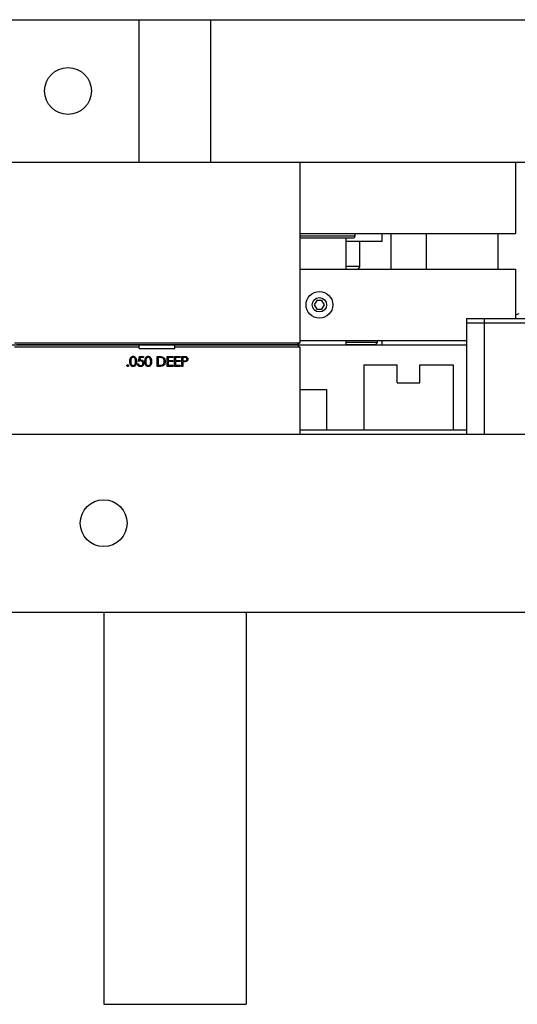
# Model space of a CAD drawing. Header units: inches. Extents: x 1694 to 2505, y -239 to -56.
# Tile 16 of 179: x 1741.54 to 1748.52, y -193 to -179.19. Entities that reach past the tile are written whole.
import ezdxf

# ---------------------------------------------------------------- set-up
doc = ezdxf.new("R2010")
doc.units = ezdxf.units.IN
doc.header["$LTSCALE"] = 0.5
doc.header["$MEASUREMENT"] = 0
doc.layers.add('SID-M-S', color=105, linetype='Continuous')

msp = doc.modelspace()

# ---------------------------------------------------------------- linework, layer by layer
at = {"layer": 'SID-M-S'}
for p, q in [((1736.21658, -179.19005), (1763.21658, -179.19005)), ((1743.21658, -181.19005), (1743.21658, -179.19005)), ((1744.21658, -179.19005), (1744.21658, -181.19005)), ((1736.21658, -181.19005), (1763.21658, -181.19005)), ((1745.46658, -181.19005), (1745.46658, -183.72255)), ((1748.49158, -181.19005), (1748.49158, -182.19005)), ((1745.46658, -182.19005), (1748.49158, -182.19005)), ((1746.24158, -182.22255), (1746.24158, -182.19005)), ((1746.6215, -182.30147), (1746.6215, -182.19005)), ((1746.74158, -182.19005), (1746.74158, -182.69005)), ((1747.24158, -182.69005), (1747.24158, -182.19005)), ((1748.24158, -182.19005), (1748.24158, -182.69005)), ((1745.46658, -182.22255), (1746.24158, -182.22255)), ((1745.46658, -182.25255), (1746.21158, -182.25255)), ((1746.11658, -182.69005), (1746.11658, -182.25255)), ((1746.6215, -182.30147), (1746.11658, -182.30147)), ((1746.30654, -182.65068), (1746.30654, -182.30147)), ((1745.46658, -182.69005), (1748.49158, -182.69005)), ((1746.30654, -182.65068), (1746.11658, -182.65068)), ((1748.49158, -182.69005), (1748.49158, -183.38304)), ((1745.7055, -183.12755), (1745.66941, -183.19005)), ((1745.77767, -183.12755), (1745.7055, -183.12755)), ((1745.81375, -183.19005), (1745.77767, -183.12755)), ((1745.66941, -183.19005), (1745.7055, -183.25255)), ((1745.7055, -183.25255), (1745.77767, -183.25255)), ((1745.77767, -183.25255), (1745.81375, -183.19005)), ((1747.80658, -183.38304), (1747.80658, -185.00304)), ((1747.80658, -183.38304), (1751.92658, -183.38304)), ((1748.05408, -183.38304), (1748.05408, -185.00304)), ((1747.80658, -183.44304), (1751.92658, -183.44304)), ((1745.46658, -183.69005), (1747.80658, -183.69005)), ((1746.11658, -183.75304), (1746.11658, -183.69005)), ((1746.55408, -183.72005), (1746.55408, -183.69005)), ((1746.61658, -183.69005), (1746.61658, -183.75304)), ((1740.77908, -183.75304), (1743.71658, -183.75304)), ((1741.46658, -183.72255), (1745.46658, -183.72255)), ((1743.21658, -183.78304), (1741.46658, -183.78304)), ((1745.43658, -183.75255), (1741.49658, -183.75255)), ((1741.58158, -183.75255), (1741.58158, -183.75304)), ((1741.64158, -183.75255), (1741.64158, -183.75304)), ((1741.66013, -183.75255), (1741.66013, -183.75304)), ((1741.76658, -183.75255), (1741.76658, -183.75304)), ((1741.96658, -183.75255), (1741.96658, -183.75304)), ((1743.21658, -183.80304), (1743.21658, -183.75304)), ((1743.21658, -183.80304), (1743.71658, -183.80304)), ((1743.26658, -183.75255), (1743.26658, -183.75304)), ((1743.46658, -183.75255), (1743.46658, -183.75304)), ((1743.57303, -183.75255), (1743.57303, -183.75304)), ((1743.62603, -183.75255), (1743.62603, -183.75304)), ((1743.71658, -183.80304), (1743.71658, -183.75304)), ((1743.71658, -183.75304), (1747.80658, -183.75304)), ((1745.46658, -183.78304), (1743.71658, -183.78304)), ((1744.1022, -183.75304), (1744.11292, -183.75255)), ((1744.80713, -183.75304), (1744.80713, -183.75255)), ((1744.86013, -183.75255), (1744.86013, -183.75304)), ((1745.01658, -183.75255), (1745.01658, -183.75304)), ((1745.36658, -183.75255), (1745.36658, -183.75304)), ((1745.46658, -183.72255), (1745.43658, -183.75255)), ((1745.43658, -183.75304), (1745.46658, -183.78304)), ((1745.46658, -183.78304), (1745.46658, -185.00304)), ((1746.55408, -183.72005), (1746.11658, -183.72005)), ((1746.52408, -183.75005), (1746.11658, -183.75005)), ((1746.52408, -183.75005), (1746.55408, -183.72005)), ((1743.20501, -183.98415), (1743.21914, -183.91525)), ((1743.21914, -183.91525), (1743.27567, -183.91525)), ((1743.2288, -183.92938), (1743.22138, -183.96562)), ((1743.27567, -183.92938), (1743.2288, -183.92938)), ((1743.27567, -183.91525), (1743.27567, -183.92938)), ((1743.46647, -183.91525), (1743.49429, -183.91525)), ((1743.46647, -184.05304), (1743.46647, -183.91525)), ((1743.48852, -183.92938), (1743.47883, -183.92938)), ((1743.47883, -183.92938), (1743.47883, -184.03891)), ((1743.6078, -183.91525), (1743.68553, -183.91525)), ((1743.6078, -184.05304), (1743.6078, -183.91525)), ((1743.62016, -183.92938), (1743.62016, -183.97178)), ((1743.68553, -183.92938), (1743.62016, -183.92938)), ((1743.62016, -183.97178), (1743.68553, -183.97178)), ((1743.68553, -183.98591), (1743.62016, -183.98591)), ((1743.62016, -183.98591), (1743.62016, -184.03891)), ((1743.68553, -183.91525), (1743.68553, -183.92938)), ((1743.68553, -183.97178), (1743.68553, -183.98591)), ((1743.71026, -183.91525), (1743.78799, -183.91525)), ((1743.71026, -184.05304), (1743.71026, -183.91525)), ((1743.72263, -183.92938), (1743.72263, -183.97178)), ((1743.78799, -183.92938), (1743.72263, -183.92938)), ((1743.72263, -183.97178), (1743.78799, -183.97178)), ((1743.72263, -183.98591), (1743.72263, -184.03891)), ((1743.78799, -183.98591), (1743.72263, -183.98591)), ((1743.78799, -183.91525), (1743.78799, -183.92938)), ((1743.78799, -183.97178), (1743.78799, -183.98591)), ((1743.81272, -183.91525), (1743.83975, -183.91525)), ((1743.81272, -184.05304), (1743.81272, -183.91525)), ((1743.82509, -183.92938), (1743.82509, -183.97531)), ((1743.85029, -183.92938), (1743.82509, -183.92938)), ((1743.82509, -183.97531), (1743.84921, -183.97562)), ((1743.19088, -184.01771), (1743.20324, -184.01771)), ((1743.50917, -184.05304), (1743.46647, -184.05304)), ((1743.47883, -184.03891), (1743.49465, -184.03891)), ((1743.68553, -184.05304), (1743.6078, -184.05304)), ((1743.62016, -184.03891), (1743.68553, -184.03891)), ((1743.68553, -184.03891), (1743.68553, -184.05304)), ((1743.78799, -184.05304), (1743.71026, -184.05304)), ((1743.72263, -184.03891), (1743.78799, -184.03891)), ((1743.78799, -184.03891), (1743.78799, -184.05304)), ((1743.82509, -184.05304), (1743.81272, -184.05304)), ((1743.82509, -183.98945), (1743.82509, -184.05304)), ((1743.83494, -183.98945), (1743.82509, -183.98945)), ((1746.36658, -184.03304), (1746.36658, -184.94304)), ((1746.36658, -184.03304), (1746.83358, -184.03304)), ((1746.83358, -184.28304), (1746.83358, -184.03304)), ((1747.14958, -184.28304), (1747.14958, -184.03304)), ((1747.14958, -184.03304), (1747.61658, -184.03304)), ((1747.61658, -184.03304), (1747.61658, -184.94304)), ((1745.46658, -184.37804), (1745.84158, -184.37804)), ((1745.84158, -184.37804), (1745.84158, -184.94304)), ((1746.83358, -184.28304), (1747.14958, -184.28304)), ((1745.46658, -184.94304), (1747.80658, -184.94304)), ((1736.21658, -185.00304), (1769.21658, -185.00304)), ((1736.21658, -187.50304), (1763.21658, -187.50304)), ((1742.71658, -187.50304), (1742.71658, -193.00304)), ((1744.71658, -187.50304), (1744.71658, -193.00304)), ((1742.71658, -193.00304), (1744.71658, -193.00304))]:
    msp.add_line(p, q, dxfattribs=at)
for centre, radius in [((1742.21658, -180.19005), 0.3281), ((1745.74158, -183.19005), 0.1875), ((1745.74158, -183.19005), 0.1005), ((1742.71658, -186.25304), 0.3281)]:
    msp.add_circle(centre, radius, dxfattribs=at)
for centre, radius in [((1746.21158, -182.22255), 0.03), ((1746.26717, -182.65068), 0.03937)]:
    msp.add_arc(centre, radius, 270, 0, dxfattribs=at)
for points, knots in [([(1748.49158, -183.33834), (1748.49346, -183.33636), (1748.50539, -183.32383), (1748.52503, -183.31811), (1748.54158, -183.31328)], [0, 0, 0, 0, 0.15737811, 1, 1, 1, 1]), ([(1743.08311, -183.9842), (1743.08365, -183.96775), (1743.08432, -183.94715), (1743.09716, -183.92646), (1743.1061, -183.91823), (1743.1171, -183.9127), (1743.12516, -183.91204), (1743.12918, -183.91172)], [0, 0, 0, 0, 0.49870204, 0.62417652, 0.74946749, 0.87474529, 1, 1, 1, 1]), ([(1743.12918, -184.05658), (1743.12516, -184.05625), (1743.11712, -184.05559), (1743.10249, -184.04838), (1743.08439, -184.02523), (1743.08362, -184.00062), (1743.08311, -183.9842)], [0, 0, 0, 0, 0.12555073, 0.25109, 0.50025013, 1, 1, 1, 1]), ([(1743.1296, -183.92585), (1743.12644, -183.92616), (1743.12012, -183.92679), (1743.11174, -183.93164), (1743.10505, -183.93842), (1743.09594, -183.9552), (1743.09568, -183.97129), (1743.09548, -183.98415)], [0, 0, 0, 0, 0.12513878, 0.25041818, 0.37551888, 0.50084712, 1, 1, 1, 1]), ([(1743.09548, -183.98415), (1743.09558, -183.99703), (1743.09573, -184.01631), (1743.10897, -184.03512), (1743.12014, -184.04143), (1743.12645, -184.04211), (1743.1296, -184.04244)], [0, 0, 0, 0, 0.50029125, 0.74908604, 0.87460621, 1, 1, 1, 1]), ([(1743.12918, -183.91172), (1743.13324, -183.91204), (1743.14135, -183.91269), (1743.15614, -183.91988), (1743.17476, -183.94287), (1743.17595, -183.96766), (1743.17674, -183.9842)], [0, 0, 0, 0, 0.12560007, 0.25119689, 0.50058134, 1, 1, 1, 1]), ([(1743.17674, -183.9842), (1743.17597, -184.00074), (1743.17482, -184.02553), (1743.15609, -184.04838), (1743.14134, -184.05559), (1743.13324, -184.05625), (1743.12918, -184.05658)], [0, 0, 0, 0, 0.49940654, 0.74874274, 0.87437238, 1, 1, 1, 1]), ([(1743.16438, -183.98415), (1743.16387, -183.97135), (1743.1631, -183.95219), (1743.15021, -183.93325), (1743.13906, -183.92684), (1743.13275, -183.92618), (1743.1296, -183.92585)], [0, 0, 0, 0, 0.50007152, 0.74902056, 0.87459845, 1, 1, 1, 1]), ([(1743.15916, -184.01879), (1743.16092, -184.01244), (1743.16405, -184.00108), (1743.16428, -183.98933), (1743.16438, -183.98415)], [0, 0, 0, 0, 0.55959879, 1, 1, 1, 1]), ([(1743.23537, -183.97708), (1743.22954, -183.97768), (1743.21911, -183.97877), (1743.20932, -183.9825), (1743.20501, -183.98415)], [0, 0, 0, 0, 0.55941616, 1, 1, 1, 1]), ([(1743.22138, -183.96562), (1743.22436, -183.9648), (1743.22968, -183.96334), (1743.23519, -183.96307), (1743.23761, -183.96295)], [0, 0, 0, 0, 0.56006419, 1, 1, 1, 1]), ([(1743.26861, -184.0075), (1743.2681, -184.00273), (1743.26708, -183.9932), (1743.25779, -183.98286), (1743.24656, -183.97773), (1743.23911, -183.9773), (1743.23537, -183.97708)], [0, 0, 0, 0, 0.27953897, 0.55861683, 0.77904726, 1, 1, 1, 1]), ([(1743.23761, -183.96295), (1743.2442, -183.96365), (1743.25737, -183.96504), (1743.27186, -183.97745), (1743.27992, -183.99253), (1743.28062, -184.00286), (1743.28097, -184.00802)], [0, 0, 0, 0, 0.2796881, 0.55902546, 0.77929155, 1, 1, 1, 1]), ([(1743.29511, -183.9842), (1743.29564, -183.96775), (1743.29631, -183.94715), (1743.30915, -183.92646), (1743.31809, -183.91823), (1743.32909, -183.9127), (1743.33715, -183.91204), (1743.34118, -183.91172)], [0, 0, 0, 0, 0.49870204, 0.62417652, 0.74946749, 0.87474529, 1, 1, 1, 1]), ([(1743.34118, -184.05658), (1743.33716, -184.05625), (1743.32911, -184.05559), (1743.31448, -184.04838), (1743.29638, -184.02523), (1743.29562, -184.00062), (1743.29511, -183.9842)], [0, 0, 0, 0, 0.12555073, 0.25109, 0.50025013, 1, 1, 1, 1]), ([(1743.34159, -183.92585), (1743.33843, -183.92616), (1743.33211, -183.92679), (1743.32373, -183.93164), (1743.31705, -183.93842), (1743.30793, -183.9552), (1743.30768, -183.97129), (1743.30747, -183.98415)], [0, 0, 0, 0, 0.12513878, 0.25041818, 0.37551888, 0.50084712, 1, 1, 1, 1]), ([(1743.30747, -183.98415), (1743.30757, -183.99703), (1743.30773, -184.01631), (1743.32096, -184.03512), (1743.33213, -184.04143), (1743.33844, -184.04211), (1743.34159, -184.04244)], [0, 0, 0, 0, 0.500291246, 0.749086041, 0.874606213, 1, 1, 1, 1]), ([(1743.34118, -183.91172), (1743.34523, -183.91204), (1743.35334, -183.91269), (1743.36813, -183.91988), (1743.38675, -183.94287), (1743.38794, -183.96766), (1743.38874, -183.9842)], [0, 0, 0, 0, 0.12560007, 0.25119689, 0.50058134, 1, 1, 1, 1]), ([(1743.38874, -183.9842), (1743.38797, -184.00074), (1743.38681, -184.02553), (1743.36808, -184.04838), (1743.35333, -184.05559), (1743.34523, -184.05625), (1743.34118, -184.05658)], [0, 0, 0, 0, 0.49940654, 0.74874274, 0.87437238, 1, 1, 1, 1]), ([(1743.37637, -183.98415), (1743.37586, -183.97135), (1743.3751, -183.95219), (1743.3622, -183.93325), (1743.35105, -183.92684), (1743.34474, -183.92618), (1743.34159, -183.92585)], [0, 0, 0, 0, 0.50007152, 0.74902056, 0.87459845, 1, 1, 1, 1]), ([(1743.37115, -184.01879), (1743.37291, -184.01244), (1743.37605, -184.00108), (1743.37627, -183.98933), (1743.37637, -183.98415)], [0, 0, 0, 0, 0.559598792, 1, 1, 1, 1]), ([(1743.53087, -183.93325), (1743.52302, -183.93186), (1743.50901, -183.9294), (1743.49479, -183.92939), (1743.48852, -183.92938)], [0, 0, 0, 0, 0.55954211, 1, 1, 1, 1]), ([(1743.49429, -183.91525), (1743.50257, -183.91526), (1743.51735, -183.91527), (1743.53171, -183.91871), (1743.53802, -183.92022)], [0, 0, 0, 0, 0.56044468, 1, 1, 1, 1]), ([(1743.57953, -183.98589), (1743.57852, -183.99623), (1743.57651, -184.01689), (1743.55867, -184.04154), (1743.53357, -184.05231), (1743.51732, -184.0528), (1743.50917, -184.05304)], [0, 0, 0, 0, 0.28012401, 0.55924782, 0.77883651, 1, 1, 1, 1]), ([(1743.56716, -183.98586), (1743.56672, -183.97941), (1743.56583, -183.96652), (1743.55728, -183.95029), (1743.5451, -183.93868), (1743.53561, -183.93506), (1743.53087, -183.93325)], [0, 0, 0, 0, 0.28017838, 0.55976463, 0.7797967, 1, 1, 1, 1]), ([(1743.53404, -184.03541), (1743.53954, -184.03299), (1743.55054, -184.02817), (1743.56442, -184.01076), (1743.56612, -183.99529), (1743.56716, -183.98586)], [0, 0, 0, 0, 0.28053638, 0.56101509, 1, 1, 1, 1]), ([(1743.53802, -183.92022), (1743.54503, -183.92361), (1743.55906, -183.93041), (1743.57611, -183.95364), (1743.57823, -183.97366), (1743.57953, -183.98589)], [0, 0, 0, 0, 0.280264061, 0.56071475, 1, 1, 1, 1]), ([(1743.87003, -183.98718), (1743.86351, -183.988), (1743.85185, -183.98947), (1743.84011, -183.98945), (1743.83494, -183.98945)], [0, 0, 0, 0, 0.55969422, 1, 1, 1, 1]), ([(1743.83975, -183.91525), (1743.84564, -183.91523), (1743.85615, -183.9152), (1743.86656, -183.91667), (1743.87113, -183.91732)], [0, 0, 0, 0, 0.56031372, 1, 1, 1, 1]), ([(1743.84921, -183.97562), (1743.85761, -183.97565), (1743.86812, -183.97568), (1743.87829, -183.96879), (1743.88359, -183.96246), (1743.88453, -183.95633), (1743.88515, -183.95226)], [0, 0, 0, 0, 0.49972063, 0.62534981, 0.75108252, 1, 1, 1, 1]), ([(1743.88515, -183.95226), (1743.88453, -183.94831), (1743.88359, -183.94236), (1743.87851, -183.93615), (1743.86878, -183.92917), (1743.8585, -183.92929), (1743.85029, -183.92938)], [0, 0, 0, 0, 0.24896926, 0.37472913, 0.50038299, 1, 1, 1, 1]), ([(1743.89752, -183.95221), (1743.89719, -183.95675), (1743.89654, -183.96583), (1743.88963, -183.97688), (1743.88025, -183.98402), (1743.87344, -183.98613), (1743.87003, -183.98718)], [0, 0, 0, 0, 0.28009888, 0.55932385, 0.77945788, 1, 1, 1, 1]), ([(1743.87113, -183.91732), (1743.87532, -183.91883), (1743.88369, -183.92185), (1743.89235, -183.93117), (1743.89691, -183.94176), (1743.89732, -183.94872), (1743.89752, -183.95221)], [0, 0, 0, 0, 0.27970537, 0.55938086, 0.77950855, 1, 1, 1, 1]), ([(1743.04248, -184.04333), (1743.04268, -184.04163), (1743.04309, -184.03825), (1743.0462, -184.0345), (1743.04997, -184.03219), (1743.05263, -184.03196), (1743.05397, -184.03184)], [0, 0, 0, 0, 0.27957625, 0.55928373, 0.7795524, 1, 1, 1, 1]), ([(1743.05397, -184.05481), (1743.05228, -184.0546), (1743.0489, -184.05418), (1743.04516, -184.05107), (1743.04285, -184.04731), (1743.04261, -184.04466), (1743.04248, -184.04333)], [0, 0, 0, 0, 0.27958116, 0.55914317, 0.77957542, 1, 1, 1, 1]), ([(1743.05397, -184.03184), (1743.05566, -184.03204), (1743.05906, -184.03242), (1743.06277, -184.03558), (1743.06513, -184.03932), (1743.06534, -184.04199), (1743.06545, -184.04333)], [0, 0, 0, 0, 0.27960164, 0.55921202, 0.77947519, 1, 1, 1, 1]), ([(1743.06545, -184.04333), (1743.06525, -184.04502), (1743.06485, -184.04841), (1743.06171, -184.05214), (1743.05795, -184.05445), (1743.05529, -184.05469), (1743.05397, -184.05481)], [0, 0, 0, 0, 0.27946914, 0.55935777, 0.77967393, 1, 1, 1, 1]), ([(1743.1296, -184.04244), (1743.13336, -184.04197), (1743.14089, -184.04103), (1743.15252, -184.03316), (1743.15665, -184.02424), (1743.15916, -184.01879)], [0, 0, 0, 0, 0.2802572, 0.56078111, 1, 1, 1, 1]), ([(1743.23292, -184.05658), (1743.22701, -184.05597), (1743.2152, -184.05476), (1743.20185, -184.04422), (1743.19359, -184.03136), (1743.19178, -184.02226), (1743.19088, -184.01771)], [0, 0, 0, 0, 0.27962453, 0.55901916, 0.77938034, 1, 1, 1, 1]), ([(1743.20324, -184.01771), (1743.20431, -184.0216), (1743.20644, -184.02938), (1743.21486, -184.03725), (1743.22423, -184.04164), (1743.2305, -184.04218), (1743.23363, -184.04244)], [0, 0, 0, 0, 0.28005017, 0.55916571, 0.77958314, 1, 1, 1, 1]), ([(1743.28097, -184.00802), (1743.28017, -184.01517), (1743.27856, -184.02946), (1743.26618, -184.04608), (1743.2498, -184.0553), (1743.23855, -184.05615), (1743.23292, -184.05658)], [0, 0, 0, 0, 0.27986414, 0.55927095, 0.77942351, 1, 1, 1, 1]), ([(1743.23363, -184.04244), (1743.2388, -184.04184), (1743.24912, -184.04063), (1743.26063, -184.03121), (1743.26763, -184.01968), (1743.26828, -184.01156), (1743.26861, -184.0075)], [0, 0, 0, 0, 0.27961702, 0.55935712, 0.77955919, 1, 1, 1, 1]), ([(1743.34159, -184.04244), (1743.34535, -184.04197), (1743.35289, -184.04103), (1743.36452, -184.03316), (1743.36864, -184.02424), (1743.37115, -184.01879)], [0, 0, 0, 0, 0.2802572, 0.56078111, 1, 1, 1, 1]), ([(1743.49465, -184.03891), (1743.50207, -184.03893), (1743.51532, -184.03897), (1743.52832, -184.03649), (1743.53404, -184.03541)], [0, 0, 0, 0, 0.56042624, 1, 1, 1, 1])]:
    msp.add_open_spline(points, degree=3, knots=knots, dxfattribs=at)

doc.saveas('drawing.dxf')
